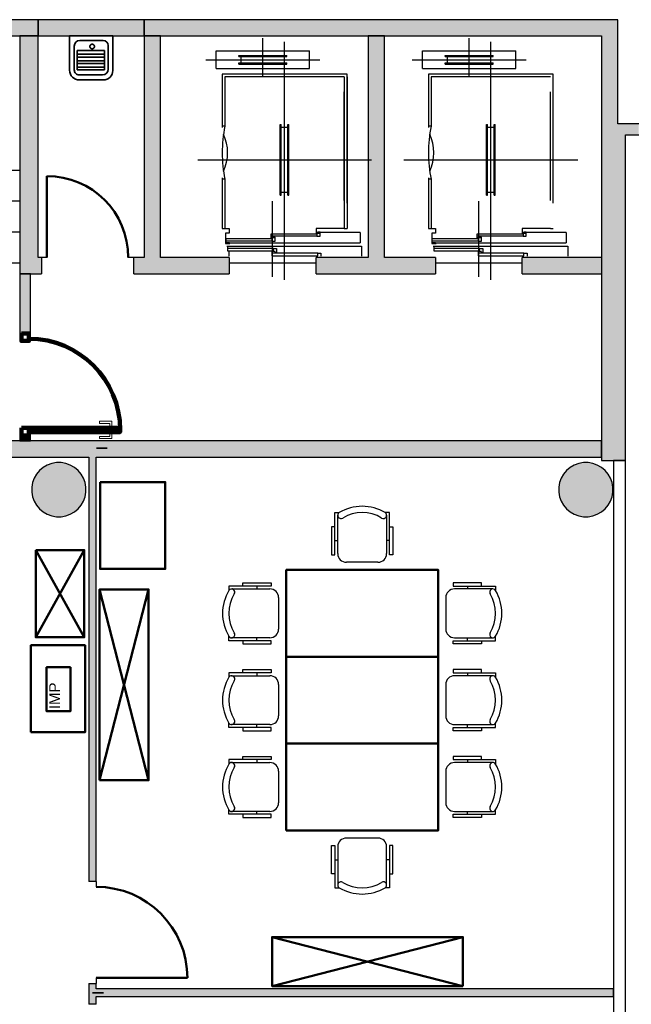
# Model space of a CAD drawing. Header units: metres. Extents: x -1 to 461, y -6 to 31.
# Tile 67 of 82: x 415.78 to 421.41, y 19.16 to 28.23. Entities that reach past the tile are written whole.
import ezdxf

# ---------------------------------------------------------------- set-up
doc = ezdxf.new("R2010")
doc.units = ezdxf.units.M
doc.linetypes.add('CONTINUA', pattern=[0])
doc.linetypes.add('PUNKT', pattern=[6.35, 0, -6.35])
for name, color, linetype, lineweight in [('3D PA MURS', 7, 'CONTINUA', 25), ('3D PA MURS NOUS', 7, 'CONTINUA', 25), ('3D PA PILARS', 7, 'CONTINUA', 25), ('PA ESCALES 2D', 7, 'CONTINUA', 25), ('PA MOBLES', 7, 'CONTINUA', 25), ('PA NOTACIÓ', 7, 'CONTINUA', 25)]:
    doc.layers.add(name, color=color, linetype=linetype, lineweight=lineweight)
doc.styles.add('ARIAL', font='arial.ttf')

# ---------------------------------------------------------------- blocks, each defined once
blk = doc.blocks.new('_CLOSEDFILLED')
at = {"color": 0, "linetype": 'ByBlock', "lineweight": -2}
blk.add_solid([(-1, 0), (0, 0), (-1, 0)], dxfattribs=at)

msp = doc.modelspace()

# ---------------------------------------------------------------- hatches: boundary and pattern name
at = {"layer": '3D PA MURS', "linetype": 'CONTINUA', "lineweight": 18, "true_color": 0xa0a0a0, "transparency": 33554687}
for points in [[(415.9469, 28.2301), (405.7759, 28.2301), (405.7759, 28.0801), (415.9469, 28.0801)], [(421.287, 28.2301), (416.9247, 28.2301), (416.9247, 28.0801), (421.287, 28.0801)], [(415.7769, 28.0801), (415.7769, 25.8896), (415.9469, 25.8896), (415.9469, 28.0801)], [(417.0747, 26.0396), (417.0747, 28.0801), (416.9247, 28.0801), (416.9247, 26.0396)], [(419.1374, 26.0396), (419.1374, 28.0801), (418.9874, 28.0801), (418.9874, 26.0396)], [(421.287, 27.2696), (421.287, 28.0801), (421.137, 28.0801), (421.137, 27.2696)], [(421.4799, 27.2696), (421.1367, 27.2696), (421.1367, 27.1696), (421.4799, 27.1696)], [(421.357, 24.1695), (421.357, 27.1696), (421.137, 27.1696), (421.137, 24.1695)], [(415.9469, 26.0396), (415.9469, 25.8896), (415.977, 25.8896), (415.977, 26.0396)], [(417.7069, 25.8896), (417.7069, 26.0396), (416.827, 26.0396), (416.827, 25.8896)], [(418.5069, 25.8896), (419.6069, 25.8896), (419.6069, 26.0396), (418.5069, 26.0396)], [(420.4069, 25.8896), (421.137, 25.8896), (421.137, 26.0396), (420.4069, 26.0396)], [(421.1369, 24.3496), (414.4369, 24.3496), (414.4369, 24.1996), (421.1369, 24.1996)], [(416.412, 24.1996), (416.412, 20.2895), (416.482, 20.2895), (416.482, 24.1996)], [(416.412, 19.3495), (416.412, 19.157), (416.482, 19.157), (416.482, 19.3495)], [(421.247, 19.2995), (416.482, 19.2995), (416.482, 19.2295), (421.247, 19.2295)]]:
    msp.add_hatch(color=253, dxfattribs=at).paths.add_polyline_path(points)
at = {"layer": '3D PA MURS NOUS', "linetype": 'CONTINUA', "lineweight": 18, "transparency": 33554687}
for points in [[(416.9247, 28.2301), (415.9469, 28.2301), (415.9469, 28.0801), (416.9247, 28.0801)], [(415.8769, 25.3396), (415.8769, 25.8896), (415.7769, 25.8896), (415.7769, 25.3396)], [(415.8769, 24.3496), (415.8769, 24.3996), (415.7769, 24.3996), (415.7769, 24.3496)]]:
    msp.add_hatch(color=220, dxfattribs=at).paths.add_polyline_path(points)
at = {"layer": '3D PA PILARS', "linetype": 'CONTINUA', "lineweight": 18, "transparency": 33554687}
for points in [[(416.1589, 24.1492), (416.1152, 24.1492), (416.0721, 24.1416), (416.0311, 24.1266), (415.9933, 24.1048), (415.9598, 24.0767), (415.9317, 24.0432), (415.9099, 24.0054), (415.8949, 23.9644), (415.8873, 23.9213), (415.8873, 23.8776), (415.8949, 23.8346), (415.9099, 23.7936), (415.9317, 23.7557), (415.9598, 23.7223), (415.9933, 23.6942), (416.0311, 23.6723), (416.0721, 23.6574), (416.1152, 23.6498), (416.1589, 23.6498), (416.2019, 23.6574), (416.2429, 23.6723), (416.2808, 23.6942), (416.3142, 23.7223), (416.3423, 23.7557), (416.3642, 23.7936), (416.3791, 23.8346), (416.3867, 23.8776), (416.3867, 23.9213), (416.3791, 23.9644), (416.3642, 24.0054), (416.3423, 24.0432), (416.3142, 24.0767), (416.2808, 24.1048), (416.2429, 24.1266), (416.2019, 24.1416)], [(421.0138, 24.1492), (420.9701, 24.1492), (420.9271, 24.1416), (420.886, 24.1266), (420.8482, 24.1048), (420.8147, 24.0767), (420.7867, 24.0432), (420.7648, 24.0054), (420.7499, 23.9644), (420.7423, 23.9213), (420.7423, 23.8776), (420.7499, 23.8346), (420.7648, 23.7936), (420.7867, 23.7557), (420.8147, 23.7223), (420.8482, 23.6942), (420.886, 23.6723), (420.9271, 23.6574), (420.9701, 23.6498), (421.0138, 23.6498), (421.0568, 23.6574), (421.0979, 23.6723), (421.1357, 23.6942), (421.1692, 23.7223), (421.1973, 23.7557), (421.2191, 23.7936), (421.2341, 23.8346), (421.2416, 23.8776), (421.2416, 23.9213), (421.2341, 23.9644), (421.2191, 24.0054), (421.1973, 24.0432), (421.1692, 24.0767), (421.1357, 24.1048), (421.0979, 24.1266), (421.0568, 24.1416)]]:
    msp.add_hatch(color=9, dxfattribs=at).paths.add_polyline_path(points)

# ---------------------------------------------------------------- linework, layer by layer
at = {"layer": '3D PA MURS', "color": 7, "linetype": 'CONTINUA', "lineweight": 25, "transparency": 33554687}
for p, q in [((415.9469, 28.2301), (405.7759, 28.2301)), ((415.9469, 28.0801), (415.9469, 28.2301)), ((421.287, 28.2301), (416.9247, 28.2301)), ((416.9247, 28.2301), (416.9247, 28.0801)), ((421.287, 28.0801), (421.287, 28.2301)), ((410.8271, 28.0801), (415.7769, 28.0801)), ((415.7769, 28.0801), (415.9469, 28.0801)), ((415.7769, 28.0801), (415.7769, 25.8896)), ((415.9469, 28.0801), (415.7769, 28.0801)), ((415.9469, 26.0396), (415.9469, 28.0801)), ((416.9247, 28.0801), (417.0747, 28.0801)), ((417.0747, 28.0801), (416.9247, 28.0801)), ((416.9247, 28.0801), (416.9247, 26.0396)), ((417.0747, 28.0801), (418.9874, 28.0801)), ((417.0747, 26.0396), (417.0747, 28.0801)), ((418.9874, 28.0801), (419.1374, 28.0801)), ((419.1374, 28.0801), (418.9874, 28.0801)), ((418.9874, 28.0801), (418.9874, 26.0396)), ((419.1374, 28.0801), (421.137, 28.0801)), ((419.1374, 26.0396), (419.1374, 28.0801)), ((421.137, 28.0801), (421.137, 27.2696)), ((421.287, 27.2696), (421.287, 28.0801)), ((421.1367, 27.2696), (421.1367, 27.1696)), ((421.137, 27.2696), (421.1367, 27.2696)), ((421.4799, 27.2696), (421.287, 27.2696)), ((421.1367, 27.1696), (421.137, 27.1696)), ((421.137, 27.1696), (421.137, 26.0396)), ((421.357, 24.1695), (421.357, 27.1696)), ((421.357, 27.1696), (421.4799, 27.1696)), ((415.977, 26.0396), (415.9469, 26.0396)), ((415.977, 26.0396), (415.977, 25.8896)), ((416.027, 26.0396), (415.977, 26.0396)), ((416.827, 26.0396), (416.777, 26.0396)), ((416.827, 25.8896), (416.827, 26.0396)), ((416.9247, 26.0396), (416.827, 26.0396)), ((417.7069, 26.0396), (417.0747, 26.0396)), ((417.7069, 26.0396), (417.7069, 25.8896)), ((418.5069, 25.8896), (418.5069, 26.0396)), ((418.9874, 26.0396), (418.5069, 26.0396)), ((419.6069, 26.0396), (419.1374, 26.0396)), ((419.6069, 26.0396), (419.6069, 25.8896)), ((420.4069, 25.8896), (420.4069, 26.0396)), ((421.137, 26.0396), (420.4069, 26.0396)), ((421.137, 26.0396), (421.137, 25.8896)), ((415.7769, 25.8896), (415.9469, 25.8896)), ((415.9469, 25.8896), (415.977, 25.8896)), ((416.827, 25.8896), (417.7069, 25.8896)), ((418.5069, 25.8896), (419.6069, 25.8896)), ((420.4069, 25.8896), (421.137, 25.8896)), ((421.137, 25.8896), (421.137, 24.1695)), ((421.1369, 24.3496), (414.4369, 24.3496)), ((421.1369, 24.1996), (421.1369, 24.3496)), ((414.4369, 24.1996), (416.412, 24.1996)), ((416.412, 24.1996), (416.412, 20.2895)), ((416.482, 20.2895), (416.482, 24.1996)), ((416.482, 24.1996), (421.1369, 24.1996)), ((421.137, 24.1695), (421.357, 24.1695)), ((421.357, 24.1695), (421.247, 24.1695)), ((421.247, 24.1695), (421.247, 19.2995)), ((421.357, 14.5496), (421.357, 24.1695)), ((416.482, 20.2895), (416.412, 20.2895)), ((416.482, 20.2895), (416.482, 20.2395)), ((416.412, 19.3495), (416.482, 19.3495)), ((416.412, 19.3495), (416.412, 19.157)), ((416.482, 19.3995), (416.482, 19.3495)), ((416.482, 19.2995), (416.482, 19.3495)), ((421.247, 19.2995), (416.482, 19.2995)), ((421.247, 19.2295), (421.247, 19.2995)), ((421.247, 19.2995), (421.247, 19.2295)), ((416.482, 19.157), (416.412, 19.157)), ((416.482, 19.157), (416.482, 19.2295)), ((416.482, 19.2295), (421.247, 19.2295)), ((421.247, 19.2295), (421.247, 14.5496))]:
    msp.add_line(p, q, dxfattribs=at)
at = {"layer": '3D PA MURS', "color": 202, "linetype": 'CONTINUA', "lineweight": 50, "transparency": 33554687}
for p, q in [((416.027, 26.0396), (416.027, 26.7896)), ((416.482, 19.3995), (417.322, 19.3995))]:
    msp.add_line(p, q, dxfattribs=at)
for centre, radius in [((416.027, 26.0396), 0.75), ((416.482, 19.3995), 0.84)]:
    msp.add_arc(centre, radius, 0, 90, dxfattribs=at)
at = {"layer": '3D PA MURS NOUS', "color": 7, "linetype": 'CONTINUA', "lineweight": 25, "transparency": 33554687}
for p, q in [((416.9247, 28.2301), (415.9469, 28.2301)), ((415.9469, 28.2301), (415.9469, 28.0801)), ((416.9247, 28.0801), (416.9247, 28.2301)), ((415.9469, 28.0801), (416.9247, 28.0801)), ((415.8769, 25.8896), (415.7769, 25.8896)), ((415.7769, 25.8896), (415.7769, 25.3396)), ((415.8769, 25.3396), (415.8769, 25.8896)), ((415.8769, 25.3396), (415.7769, 25.3396)), ((415.7769, 24.3996), (415.8769, 24.3996)), ((415.7769, 24.3996), (415.7769, 24.3496)), ((415.7769, 24.3496), (415.8769, 24.3496)), ((415.8769, 24.3496), (415.8769, 24.3996))]:
    msp.add_line(p, q, dxfattribs=at)
at = {"layer": '3D PA MURS NOUS', "color": 2, "lineweight": 35, "transparency": 33554687}
for p, q in [((416.2369, 28.0801), (416.634, 28.0801)), ((416.2369, 28.0801), (416.2369, 27.7593)), ((416.3302, 28.0379), (416.5448, 28.0379)), ((416.634, 28.0801), (416.634, 27.7608)), ((416.2792, 27.9869), (416.2792, 27.7677)), ((416.5917, 27.991), (416.5917, 27.7729)), ((416.3045, 27.945), (416.3045, 27.7677)), ((416.3045, 27.945), (416.5579, 27.945)), ((416.3045, 27.9112), (416.5579, 27.9112)), ((416.3045, 27.8859), (416.5579, 27.8859)), ((416.5579, 27.945), (416.5579, 27.7677)), ((416.3045, 27.8521), (416.5579, 27.8521)), ((416.3045, 27.8268), (416.5579, 27.8268)), ((416.3045, 27.7931), (416.5579, 27.7931)), ((416.3045, 27.7677), (416.5579, 27.7677)), ((416.3214, 27.6749), (416.548, 27.6749)), ((416.3256, 27.7213), (416.5401, 27.7213))]:
    msp.add_line(p, q, dxfattribs=at)
msp.add_lwpolyline([(416.465, 27.983), (416.4646, 27.9873), (416.4634, 27.9912), (416.4614, 27.9948), (416.4588, 27.9979), (416.4557, 28.0005), (416.4521, 28.0024), (416.4482, 28.0037), (416.4439, 28.0041), (416.4396, 28.0037), (416.4357, 28.0024), (416.4321, 28.0005), (416.429, 27.9979), (416.4264, 27.9948), (416.4244, 27.9912), (416.4232, 27.9873), (416.4228, 27.983), (416.4232, 27.9787), (416.4244, 27.9748), (416.4264, 27.9712), (416.429, 27.9681), (416.4321, 27.9655), (416.4357, 27.9636), (416.4396, 27.9623), (416.4439, 27.9619), (416.4482, 27.9623), (416.4521, 27.9636), (416.4557, 27.9655), (416.4588, 27.9681), (416.4614, 27.9712), (416.4634, 27.9748), (416.4646, 27.9787), (416.465, 27.983)], close=True, dxfattribs=at)
for points in [[(416.2792, 27.7677), (416.2801, 27.7584), (416.2828, 27.7497), (416.2871, 27.7418), (416.2928, 27.7349), (416.2997, 27.7292), (416.3075, 27.7249), (416.3163, 27.7222), (416.3256, 27.7213)], [(416.2369, 27.7635), (416.2387, 27.7456), (416.2439, 27.729), (416.2521, 27.7139), (416.2629, 27.7008), (416.276, 27.69), (416.2911, 27.6818), (416.3078, 27.6767), (416.3256, 27.6749)]]:
    msp.add_lwpolyline(points, dxfattribs=at)
at = {"layer": '3D PA MURS NOUS', "color": 240, "linetype": 'CONTINUA', "lineweight": 140, "transparency": 33554687}
for points in [[(415.7919, 25.3396), (415.7919, 25.2696), (415.8619, 25.2696), (415.8619, 25.3396), (415.7919, 25.3396)], [(415.7919, 24.4696), (415.7919, 24.3996), (415.8619, 24.3996), (415.8619, 24.4696), (415.7919, 24.4696)], [(416.7019, 24.4696), (415.8619, 24.4696), (415.8619, 24.4496), (415.8619, 24.4296), (416.7019, 24.4296), (416.7019, 24.4496), (416.7019, 24.4696)]]:
    msp.add_lwpolyline(points, close=True, dxfattribs=at)
at = {"layer": '3D PA MURS NOUS', "color": 40, "linetype": 'CONTINUA', "lineweight": 18, "transparency": 33554687}
for points in [[(416.6269, 24.4796), (416.6069, 24.4796), (416.6069, 24.5096), (416.5119, 24.5096), (416.5119, 24.5296), (416.6269, 24.5296), (416.6269, 24.4796)], [(416.6269, 24.4196), (416.6069, 24.4196), (416.6069, 24.3896), (416.5119, 24.3896), (416.5119, 24.3696), (416.6269, 24.3696), (416.6269, 24.4196)], [(416.6419, 24.4796), (416.5919, 24.4796), (416.5919, 24.4696), (416.6419, 24.4696), (416.6419, 24.4796)], [(416.6419, 24.4296), (416.5919, 24.4296), (416.5919, 24.4196), (416.6419, 24.4196), (416.6419, 24.4296)]]:
    msp.add_lwpolyline(points, close=True, dxfattribs=at)
at = {"layer": '3D PA MURS NOUS', "color": 2, "lineweight": 35, "transparency": 33554687}
for centre, radius, start, end in [((416.3302, 27.9869), 0.051, 90, 180), ((416.5448, 27.991), 0.0469, 0, 90), ((416.5401, 27.7729), 0.0516, 270, 0), ((416.548, 27.7608), 0.0859, 270, 0)]:
    msp.add_arc(centre, radius, start, end, dxfattribs=at)
at = {"layer": '3D PA MURS NOUS', "color": 240, "linetype": 'CONTINUA', "lineweight": 140, "transparency": 33554687}
msp.add_arc((415.8619, 24.4496), 0.84, 0, 90, dxfattribs=at)
at = {"layer": '3D PA PILARS', "color": 7, "linetype": 'CONTINUA', "lineweight": 25, "transparency": 33554687}
for p, q in [((416.0721, 24.1416), (416.0311, 24.1266)), ((416.1152, 24.1492), (416.0721, 24.1416)), ((416.1589, 24.1492), (416.1152, 24.1492)), ((416.2019, 24.1416), (416.1589, 24.1492)), ((416.2429, 24.1266), (416.2019, 24.1416)), ((420.9271, 24.1416), (420.886, 24.1266)), ((420.9701, 24.1492), (420.9271, 24.1416)), ((421.0138, 24.1492), (420.9701, 24.1492)), ((421.0568, 24.1416), (421.0138, 24.1492)), ((421.0979, 24.1266), (421.0568, 24.1416)), ((415.9598, 24.0767), (415.9317, 24.0432)), ((415.9933, 24.1048), (415.9598, 24.0767)), ((416.0311, 24.1266), (415.9933, 24.1048)), ((416.2808, 24.1048), (416.2429, 24.1266)), ((416.3142, 24.0767), (416.2808, 24.1048)), ((416.3423, 24.0432), (416.3142, 24.0767)), ((420.8147, 24.0767), (420.7867, 24.0432)), ((420.8482, 24.1048), (420.8147, 24.0767)), ((420.886, 24.1266), (420.8482, 24.1048)), ((421.1357, 24.1048), (421.0979, 24.1266)), ((421.1692, 24.0767), (421.1357, 24.1048)), ((421.1973, 24.0432), (421.1692, 24.0767)), ((415.8949, 23.9644), (415.8873, 23.9213)), ((415.9099, 24.0054), (415.8949, 23.9644)), ((415.9317, 24.0432), (415.9099, 24.0054)), ((416.3642, 24.0054), (416.3423, 24.0432)), ((416.3791, 23.9644), (416.3642, 24.0054)), ((416.3867, 23.9213), (416.3791, 23.9644)), ((420.7499, 23.9644), (420.7423, 23.9213)), ((420.7648, 24.0054), (420.7499, 23.9644)), ((420.7867, 24.0432), (420.7648, 24.0054)), ((421.2191, 24.0054), (421.1973, 24.0432)), ((421.2341, 23.9644), (421.2191, 24.0054)), ((421.2416, 23.9213), (421.2341, 23.9644)), ((415.8873, 23.9213), (415.8873, 23.8776)), ((415.8873, 23.8776), (415.8949, 23.8346)), ((416.3791, 23.8346), (416.3867, 23.8776)), ((416.3867, 23.8776), (416.3867, 23.9213)), ((420.7423, 23.9213), (420.7423, 23.8776)), ((420.7423, 23.8776), (420.7499, 23.8346)), ((421.2341, 23.8346), (421.2416, 23.8776)), ((421.2416, 23.8776), (421.2416, 23.9213)), ((415.8949, 23.8346), (415.9099, 23.7936)), ((415.9099, 23.7936), (415.9317, 23.7557)), ((416.3423, 23.7557), (416.3642, 23.7936)), ((416.3642, 23.7936), (416.3791, 23.8346)), ((420.7499, 23.8346), (420.7648, 23.7936)), ((420.7648, 23.7936), (420.7867, 23.7557)), ((421.1973, 23.7557), (421.2191, 23.7936)), ((421.2191, 23.7936), (421.2341, 23.8346)), ((415.9317, 23.7557), (415.9598, 23.7223)), ((415.9598, 23.7223), (415.9933, 23.6942)), ((415.9933, 23.6942), (416.0311, 23.6723)), ((416.2429, 23.6723), (416.2808, 23.6942)), ((416.2808, 23.6942), (416.3142, 23.7223)), ((416.3142, 23.7223), (416.3423, 23.7557)), ((420.7867, 23.7557), (420.8147, 23.7223)), ((420.8147, 23.7223), (420.8482, 23.6942)), ((420.8482, 23.6942), (420.886, 23.6723)), ((421.0979, 23.6723), (421.1357, 23.6942)), ((421.1357, 23.6942), (421.1692, 23.7223)), ((421.1692, 23.7223), (421.1973, 23.7557)), ((416.0311, 23.6723), (416.0721, 23.6574)), ((416.0721, 23.6574), (416.1152, 23.6498)), ((416.1152, 23.6498), (416.1589, 23.6498)), ((416.1589, 23.6498), (416.2019, 23.6574)), ((416.2019, 23.6574), (416.2429, 23.6723)), ((420.886, 23.6723), (420.9271, 23.6574)), ((420.9271, 23.6574), (420.9701, 23.6498)), ((420.9701, 23.6498), (421.0138, 23.6498)), ((421.0138, 23.6498), (421.0568, 23.6574)), ((421.0568, 23.6574), (421.0979, 23.6723))]:
    msp.add_line(p, q, dxfattribs=at)
at = {"layer": 'PA ESCALES 2D', "color": 7, "linetype": 'CONTINUA', "lineweight": 25, "transparency": 33554687}
for p, q in [((418.0169, 27.7116), (418.0169, 28.0596)), ((419.9169, 27.7116), (419.9169, 28.0596)), ((418.2169, 25.8336), (418.2169, 28.0246)), ((420.1169, 25.8336), (420.1169, 28.0246)), ((417.4919, 27.8616), (418.5419, 27.8616)), ((417.5869, 27.7816), (417.5869, 27.9416)), ((417.5869, 27.9416), (418.4469, 27.9416)), ((417.7969, 27.9016), (418.2369, 27.9016)), ((417.7969, 27.8916), (417.7969, 27.9016)), ((417.7969, 27.8916), (418.2369, 27.8916)), ((417.8169, 27.8316), (417.8169, 27.8916)), ((418.2169, 27.8316), (418.2169, 27.8916)), ((418.2369, 27.8916), (418.2369, 27.9016)), ((418.4469, 27.7816), (418.4469, 27.9416)), ((419.3919, 27.8616), (420.4419, 27.8616)), ((419.4869, 27.9416), (420.3469, 27.9416)), ((419.4869, 27.7816), (419.4869, 27.9416)), ((419.6969, 27.8916), (419.6969, 27.9016)), ((419.6969, 27.9016), (420.1369, 27.9016)), ((419.6969, 27.8916), (420.1369, 27.8916)), ((419.7169, 27.8316), (419.7169, 27.8916)), ((420.1169, 27.8316), (420.1169, 27.8916)), ((420.1369, 27.8916), (420.1369, 27.9016)), ((420.3469, 27.7816), (420.3469, 27.9416)), ((417.5869, 27.7816), (418.4469, 27.7816)), ((417.7969, 27.8216), (417.7969, 27.8316)), ((417.7969, 27.8316), (418.2369, 27.8316)), ((417.7969, 27.8216), (418.2369, 27.8216)), ((418.2369, 27.8216), (418.2369, 27.8316)), ((419.4869, 27.7816), (420.3469, 27.7816)), ((419.6969, 27.8316), (420.1369, 27.8316)), ((419.6969, 27.8216), (419.6969, 27.8316)), ((419.6969, 27.8216), (420.1369, 27.8216)), ((420.1369, 27.8216), (420.1369, 27.8316)), ((418.7919, 27.7296), (417.6419, 27.7296)), ((417.6419, 27.7296), (417.6419, 27.2376)), ((418.7669, 27.7046), (417.6669, 27.7046)), ((417.6669, 27.7046), (417.6669, 27.2496)), ((418.7669, 27.7046), (418.7669, 26.3046)), ((418.7919, 26.5396), (418.7919, 27.7296)), ((418.7919, 27.7046), (418.7919, 26.3046)), ((419.5419, 27.7296), (419.5419, 27.2376)), ((420.6919, 27.7296), (419.5419, 27.7296)), ((419.5669, 27.7046), (419.5669, 27.2496)), ((420.6669, 27.7046), (419.5669, 27.7046)), ((420.6919, 26.5396), (420.6919, 27.7296)), ((418.7669, 26.5646), (418.7669, 27.5646)), ((420.6669, 26.5646), (420.6669, 27.5646)), ((417.6669, 27.2496), (417.6419, 27.2496)), ((418.1769, 27.2646), (418.1869, 27.2646)), ((418.1769, 26.6146), (418.1769, 27.2646)), ((418.1869, 26.6146), (418.1869, 27.2646)), ((418.1869, 27.2396), (418.2469, 27.2396)), ((418.2469, 27.2646), (418.2569, 27.2646)), ((418.2469, 26.6146), (418.2469, 27.2646)), ((418.2569, 26.6146), (418.2569, 27.2646)), ((419.5669, 27.2496), (419.5419, 27.2496)), ((420.0769, 26.6146), (420.0769, 27.2646)), ((420.0769, 27.2646), (420.0869, 27.2646)), ((420.0869, 26.6146), (420.0869, 27.2646)), ((420.0869, 27.2396), (420.1469, 27.2396)), ((420.1469, 26.6146), (420.1469, 27.2646)), ((420.1469, 27.2646), (420.1569, 27.2646)), ((420.1569, 26.6146), (420.1569, 27.2646)), ((417.4169, 26.9396), (419.0169, 26.9396)), ((419.3169, 26.9396), (420.9169, 26.9396)), ((415.7769, 26.8396), (414.6069, 26.8396)), ((417.6419, 26.7736), (417.6419, 26.3046)), ((419.5419, 26.7736), (419.5419, 26.3046)), ((417.6669, 26.7596), (417.6419, 26.7596)), ((417.6669, 26.7596), (417.6669, 26.3046)), ((419.5669, 26.7596), (419.5419, 26.7596)), ((419.5669, 26.7596), (419.5669, 26.3046)), ((418.1769, 26.6146), (418.1869, 26.6146)), ((418.1869, 26.6396), (418.2469, 26.6396)), ((418.2469, 26.6146), (418.2569, 26.6146)), ((420.0769, 26.6146), (420.0869, 26.6146)), ((420.0869, 26.6396), (420.1469, 26.6396)), ((420.1469, 26.6146), (420.1569, 26.6146)), ((415.7769, 26.5563), (414.6069, 26.5563)), ((418.1069, 25.8606), (418.1069, 26.5586)), ((420.0069, 25.8606), (420.0069, 26.5586)), ((415.7769, 26.2729), (414.6069, 26.2729)), ((417.6419, 26.3046), (417.7069, 26.3046)), ((418.5139, 26.2356), (418.0919, 26.2356)), ((418.9119, 26.2686), (418.5069, 26.2686)), ((418.7669, 26.3046), (418.7919, 26.3046)), ((418.9119, 26.2686), (418.9119, 26.1746)), ((419.5419, 26.3046), (419.6069, 26.3046)), ((420.4139, 26.2356), (419.9919, 26.2356)), ((420.8119, 26.2686), (420.4069, 26.2686)), ((420.6669, 26.3046), (420.6919, 26.3046)), ((420.8119, 26.2686), (420.8119, 26.1746)), ((417.6719, 26.1746), (418.9119, 26.1746)), ((418.0999, 26.1906), (417.6779, 26.1906)), ((419.5719, 26.1746), (420.8119, 26.1746)), ((419.9999, 26.1906), (419.5779, 26.1906)), ((418.1139, 26.1226), (417.6919, 26.1226)), ((417.7069, 26.0496), (417.7069, 26.1006)), ((418.5219, 26.0776), (418.0999, 26.0776)), ((420.0139, 26.1226), (419.5919, 26.1226)), ((420.4219, 26.0776), (419.9999, 26.0776)), ((412.0769, 25.9896), (415.7769, 25.9896)), ((417.7069, 25.9896), (418.5069, 25.9896)), ((419.6069, 25.9896), (420.4069, 25.9896))]:
    msp.add_line(p, q, dxfattribs=at)
for points in [[(417.6669, 26.3046), (417.7069, 26.3046), (417.7069, 26.2636), (417.6719, 26.2636), (417.6719, 26.1676), (417.7119, 26.1676)], [(417.7079, 26.1736), (417.6779, 26.1736), (417.6779, 26.2126), (418.0999, 26.2126), (418.0999, 26.1906), (418.1299, 26.1906), (418.1299, 26.2276), (418.1099, 26.2276)], [(418.1219, 26.2186), (418.0919, 26.2186), (418.0919, 26.2576), (418.5139, 26.2576), (418.5139, 26.2356), (418.5439, 26.2356), (418.5439, 26.2726), (418.5239, 26.2726)], [(418.7669, 26.3046), (418.5069, 26.3046), (418.5069, 26.2636), (418.5369, 26.2636)], [(419.5669, 26.3046), (419.6069, 26.3046), (419.6069, 26.2636), (419.5719, 26.2636), (419.5719, 26.1676), (419.6119, 26.1676)], [(419.6079, 26.1736), (419.5779, 26.1736), (419.5779, 26.2126), (419.9999, 26.2126), (419.9999, 26.1906), (420.0299, 26.1906), (420.0299, 26.2276), (420.0099, 26.2276)], [(420.0219, 26.2186), (419.9919, 26.2186), (419.9919, 26.2576), (420.4139, 26.2576), (420.4139, 26.2356), (420.4439, 26.2356), (420.4439, 26.2726), (420.4239, 26.2726)], [(420.6669, 26.3046), (420.4069, 26.3046), (420.4069, 26.2636), (420.4369, 26.2636)], [(417.6849, 26.1446), (418.9249, 26.1446), (418.9249, 26.0496)], [(417.7219, 26.1396), (417.6919, 26.1396), (417.6919, 26.1006), (418.1139, 26.1006), (418.1139, 26.1226), (418.1439, 26.1226), (418.1439, 26.0856), (418.1239, 26.0856)], [(419.5849, 26.1446), (420.8249, 26.1446), (420.8249, 26.0496)], [(419.6219, 26.1396), (419.5919, 26.1396), (419.5919, 26.1006), (420.0139, 26.1006), (420.0139, 26.1226), (420.0439, 26.1226), (420.0439, 26.0856), (420.0239, 26.0856)], [(418.1299, 26.0946), (418.0999, 26.0946), (418.0999, 26.0556), (418.5219, 26.0556), (418.5219, 26.0776), (418.5519, 26.0776), (418.5519, 26.0496)], [(420.0299, 26.0946), (419.9999, 26.0946), (419.9999, 26.0556), (420.4219, 26.0556), (420.4219, 26.0776), (420.4519, 26.0776), (420.4519, 26.0496)]]:
    msp.add_lwpolyline(points, dxfattribs=at)
for centre, radius, start, end in [((418.8549, 27.0046), 1.213, 168.34732, 191.65268), ((420.7549, 27.0046), 1.213, 168.34732, 191.65268), ((417.2929, 27.0046), 0.399, 334.78151, 25.21849), ((419.1929, 27.0046), 0.399, 334.78151, 25.21849)]:
    msp.add_arc(centre, radius, start, end, dxfattribs=at)
at = {"layer": 'PA MOBLES', "color": 180, "linetype": 'CONTINUA', "transparency": 33554687}
for p, q in [((418.7069, 23.3098), (418.7069, 23.6631)), ((419.1569, 23.6631), (419.1569, 23.3098)), ((418.6801, 23.4298), (418.7069, 23.4298)), ((419.1837, 23.4298), (419.1569, 23.4298)), ((419.0769, 23.2298), (418.7869, 23.2298)), ((417.7284, 22.9846), (418.0817, 22.9846)), ((417.9617, 23.0114), (417.9617, 22.9846)), ((420.1355, 22.9846), (419.7821, 22.9846)), ((419.9021, 23.0114), (419.9021, 22.9846)), ((418.1617, 22.9046), (418.1617, 22.6146)), ((419.7021, 22.9046), (419.7021, 22.6146)), ((418.0817, 22.5346), (417.7284, 22.5346)), ((417.9617, 22.5078), (417.9617, 22.5346)), ((419.7821, 22.5346), (420.1355, 22.5346)), ((419.9021, 22.5078), (419.9021, 22.5346)), ((417.7284, 22.1846), (418.0817, 22.1846)), ((417.9617, 22.2114), (417.9617, 22.1846)), ((420.1355, 22.1846), (419.7821, 22.1846)), ((419.9021, 22.2114), (419.9021, 22.1846)), ((418.1617, 22.1046), (418.1617, 21.8146)), ((419.7021, 22.1046), (419.7021, 21.8146)), ((418.0817, 21.7346), (417.7284, 21.7346)), ((417.9617, 21.7078), (417.9617, 21.7346)), ((419.7821, 21.7346), (420.1355, 21.7346)), ((419.9021, 21.7078), (419.9021, 21.7346)), ((417.7284, 21.3846), (418.0817, 21.3846)), ((417.9617, 21.4114), (417.9617, 21.3846)), ((420.1355, 21.3846), (419.7821, 21.3846)), ((419.9021, 21.4114), (419.9021, 21.3846)), ((418.1617, 21.3046), (418.1617, 21.0146)), ((419.7021, 21.3046), (419.7021, 21.0146)), ((418.0817, 20.9346), (417.7284, 20.9346)), ((417.9617, 20.9078), (417.9617, 20.9346)), ((419.7821, 20.9346), (420.1355, 20.9346)), ((419.9021, 20.9078), (419.9021, 20.9346)), ((419.0769, 20.6894), (418.7869, 20.6894)), ((418.7069, 20.6094), (418.7069, 20.256)), ((419.1569, 20.256), (419.1569, 20.6094)), ((418.6801, 20.4894), (418.7069, 20.4894)), ((419.1837, 20.4894), (419.1569, 20.4894))]:
    msp.add_line(p, q, dxfattribs=at)
at = {"layer": 'PA MOBLES', "color": 202, "linetype": 'CONTINUA', "lineweight": 50, "transparency": 33554687}
for p, q in [((415.9243, 22.5397), (416.372, 23.342)), ((415.9243, 23.342), (416.372, 22.5397))]:
    msp.add_line(p, q, dxfattribs=at)
at = {"layer": 'PA MOBLES', "lineweight": 50, "transparency": 33554687}
for p, q in [((416.5127, 22.9796), (416.9643, 21.2216)), ((416.5127, 21.2216), (416.9643, 22.9796)), ((418.1019, 19.7761), (419.8599, 19.3245)), ((419.8599, 19.7761), (418.1019, 19.3245))]:
    msp.add_line(p, q, dxfattribs=at)
for points in [[(416.5169, 23.9696), (417.1169, 23.9696), (417.1169, 23.1696), (416.5169, 23.1696), (416.5169, 23.9696)], [(418.2319, 22.3596), (419.6319, 22.3596), (419.6319, 23.1596), (418.2319, 23.1596), (418.2319, 22.3596)], [(416.5127, 21.2216), (416.5127, 22.9796), (416.9643, 22.9796), (416.9643, 21.2216), (416.5127, 21.2216)], [(418.2319, 21.5596), (419.6319, 21.5596), (419.6319, 22.3596), (418.2319, 22.3596), (418.2319, 21.5596)], [(418.2319, 20.7596), (419.6319, 20.7596), (419.6319, 21.5596), (418.2319, 21.5596), (418.2319, 20.7596)], [(419.8599, 19.3245), (418.1019, 19.3245), (418.1019, 19.7761), (419.8599, 19.7761), (419.8599, 19.3245)]]:
    msp.add_lwpolyline(points, close=True, dxfattribs=at)
at = {"layer": 'PA MOBLES', "color": 180, "linetype": 'CONTINUA', "transparency": 33554687}
for points in [[(418.6801, 23.5583), (418.6495, 23.5583), (418.6495, 23.2983), (418.6801, 23.2983), (418.6801, 23.6884), (418.7202, 23.6884)], [(419.1837, 23.5583), (419.2144, 23.5583), (419.2144, 23.2983), (419.1837, 23.2983), (419.1837, 23.6884), (419.1436, 23.6884)], [(417.8332, 23.0114), (417.8332, 23.042), (418.0932, 23.042), (418.0932, 23.0114), (417.7031, 23.0114), (417.7031, 22.9713)], [(420.0307, 23.0114), (420.0307, 23.042), (419.7707, 23.042), (419.7707, 23.0114), (420.1607, 23.0114), (420.1607, 22.9713)], [(417.8332, 22.5078), (417.8332, 22.4772), (418.0932, 22.4772), (418.0932, 22.5078), (417.7031, 22.5078), (417.7031, 22.5479)], [(420.0307, 22.5078), (420.0307, 22.4772), (419.7707, 22.4772), (419.7707, 22.5078), (420.1607, 22.5078), (420.1607, 22.5479)], [(417.8332, 22.2114), (417.8332, 22.242), (418.0932, 22.242), (418.0932, 22.2114), (417.7031, 22.2114), (417.7031, 22.1713)], [(420.0307, 22.2114), (420.0307, 22.242), (419.7707, 22.242), (419.7707, 22.2114), (420.1607, 22.2114), (420.1607, 22.1713)], [(417.8332, 21.7078), (417.8332, 21.6772), (418.0932, 21.6772), (418.0932, 21.7078), (417.7031, 21.7078), (417.7031, 21.7479)], [(420.0307, 21.7078), (420.0307, 21.6772), (419.7707, 21.6772), (419.7707, 21.7078), (420.1607, 21.7078), (420.1607, 21.7479)], [(417.8332, 21.4114), (417.8332, 21.442), (418.0932, 21.442), (418.0932, 21.4114), (417.7031, 21.4114), (417.7031, 21.3713)], [(420.0307, 21.4114), (420.0307, 21.442), (419.7707, 21.442), (419.7707, 21.4114), (420.1607, 21.4114), (420.1607, 21.3713)], [(417.8332, 20.9078), (417.8332, 20.8772), (418.0932, 20.8772), (418.0932, 20.9078), (417.7031, 20.9078), (417.7031, 20.9479)], [(420.0307, 20.9078), (420.0307, 20.8772), (419.7707, 20.8772), (419.7707, 20.9078), (420.1607, 20.9078), (420.1607, 20.9479)], [(418.6801, 20.3608), (418.6495, 20.3608), (418.6495, 20.6208), (418.6801, 20.6208), (418.6801, 20.2308), (418.7202, 20.2308)], [(419.1837, 20.3608), (419.2144, 20.3608), (419.2144, 20.6208), (419.1837, 20.6208), (419.1837, 20.2308), (419.1436, 20.2308)]]:
    msp.add_lwpolyline(points, dxfattribs=at)
at = {"layer": 'PA MOBLES', "color": 202, "linetype": 'CONTINUA', "lineweight": 50, "transparency": 33554687}
for points in [[(415.9243, 23.342), (416.372, 23.342), (416.372, 22.5397), (415.9243, 22.5397), (415.9243, 23.342)], [(415.8805, 21.6634), (415.8805, 22.4657), (416.3789, 22.4657), (416.3789, 21.6634), (415.8805, 21.6634)], [(416.2437, 22.263), (416.2437, 21.8577), (416.0241, 21.8577), (416.0241, 22.263), (416.2437, 22.263)]]:
    msp.add_lwpolyline(points, close=True, dxfattribs=at)
at = {"layer": 'PA MOBLES', "color": 180, "linetype": 'CONTINUA', "transparency": 33554687}
for centre, radius, start, end in [((418.7369, 23.6635), 0.03, 123.82884, 302.666), ((418.9319, 23.3278), 0.4182, 59.58668, 120.41332), ((418.9319, 23.349), 0.34, 58.27039, 121.72961), ((419.1269, 23.6635), 0.03, 237.334, 56.17116), ((418.7869, 23.3098), 0.08, 180, 270), ((419.0769, 23.3098), 0.08, 270, 0), ((418.0637, 22.7596), 0.4182, 149.58668, 210.41332), ((417.728, 22.9546), 0.03, 327.334, 146.17116), ((418.0817, 22.9046), 0.08, 0, 90), ((419.7821, 22.9046), 0.08, 90, 180), ((420.1358, 22.9546), 0.03, 33.82884, 212.666), ((419.8001, 22.7596), 0.4182, 329.58668, 30.41332), ((418.0425, 22.7596), 0.34, 148.27039, 211.72961), ((419.8214, 22.7596), 0.34, 328.27039, 31.72961), ((418.0817, 22.6146), 0.08, 270, 0), ((419.7821, 22.6146), 0.08, 180, 270), ((417.728, 22.5646), 0.03, 213.82884, 32.666), ((420.1358, 22.5646), 0.03, 147.334, 326.17116), ((418.0637, 21.9596), 0.4182, 149.58668, 210.41332), ((418.0425, 21.9596), 0.34, 148.27039, 211.72961), ((417.728, 22.1546), 0.03, 327.334, 146.17116), ((418.0817, 22.1046), 0.08, 0, 90), ((419.7821, 22.1046), 0.08, 90, 180), ((420.1358, 22.1546), 0.03, 33.82884, 212.666), ((419.8214, 21.9596), 0.34, 328.27039, 31.72961), ((419.8001, 21.9596), 0.4182, 329.58668, 30.41332), ((417.728, 21.7646), 0.03, 213.82884, 32.666), ((418.0817, 21.8146), 0.08, 270, 0), ((419.7821, 21.8146), 0.08, 180, 270), ((420.1358, 21.7646), 0.03, 147.334, 326.17116), ((418.0637, 21.1596), 0.4182, 149.58668, 210.41332), ((418.0425, 21.1596), 0.34, 148.27039, 211.72961), ((417.728, 21.3546), 0.03, 327.334, 146.17116), ((418.0817, 21.3046), 0.08, 0, 90), ((419.7821, 21.3046), 0.08, 90, 180), ((420.1358, 21.3546), 0.03, 33.82884, 212.666), ((419.8214, 21.1596), 0.34, 328.27039, 31.72961), ((419.8001, 21.1596), 0.4182, 329.58668, 30.41332), ((417.728, 20.9646), 0.03, 213.82884, 32.666), ((418.0817, 21.0146), 0.08, 270, 0), ((419.7821, 21.0146), 0.08, 180, 270), ((420.1358, 20.9646), 0.03, 147.334, 326.17116), ((418.7869, 20.6094), 0.08, 90, 180), ((419.0769, 20.6094), 0.08, 0, 90), ((418.7369, 20.2557), 0.03, 57.334, 236.17116), ((418.9319, 20.5701), 0.34, 238.27039, 301.72961), ((419.1269, 20.2557), 0.03, 303.82884, 122.666), ((418.9319, 20.5914), 0.4182, 239.58668, 300.41332)]:
    msp.add_arc(centre, radius, start, end, dxfattribs=at)
at = {"layer": 'PA NOTACIÓ', "color": 2, "linetype": 'PUNKT', "lineweight": 35, "transparency": 33554687}
for p, q in [((416.483, 24.2804), (421.3569, 24.2804)), ((416.4477, 19.2628), (421.2419, 19.2628))]:
    msp.add_line(p, q, dxfattribs=at)
msp.add_lwpolyline([(405.6677, 13.8896), (405.6677, 17.4796), (416.4477, 17.4796), (416.4477, 23.4096)], dxfattribs=at)

# ---------------------------------------------------------------- block references
at = {"layer": '3D PA PILARS', "color": 7, "linetype": 'CONTINUA', "lineweight": 25, "transparency": 33554687, "xscale": 0.0002666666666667, "yscale": 0.0002666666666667, "zscale": 0.0002666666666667}
for p in [(416.137, 23.8995), (420.992, 23.8995)]:
    msp.add_blockref('_CLOSEDFILLED', p, dxfattribs=at)

# ---------------------------------------------------------------- texts
at = {"layer": 'PA MOBLES', "color": 202, "linetype": 'CONTINUA', "lineweight": 50, "transparency": 33554687, "insert": (416.1482, 21.8768), "char_height": 0.1, "width": 0.298027, "attachment_point": 7, "rotation": 90, "style": 'ARIAL'}
msp.add_mtext('\\W0.99;IMP', dxfattribs=at)

doc.saveas('drawing.dxf')
